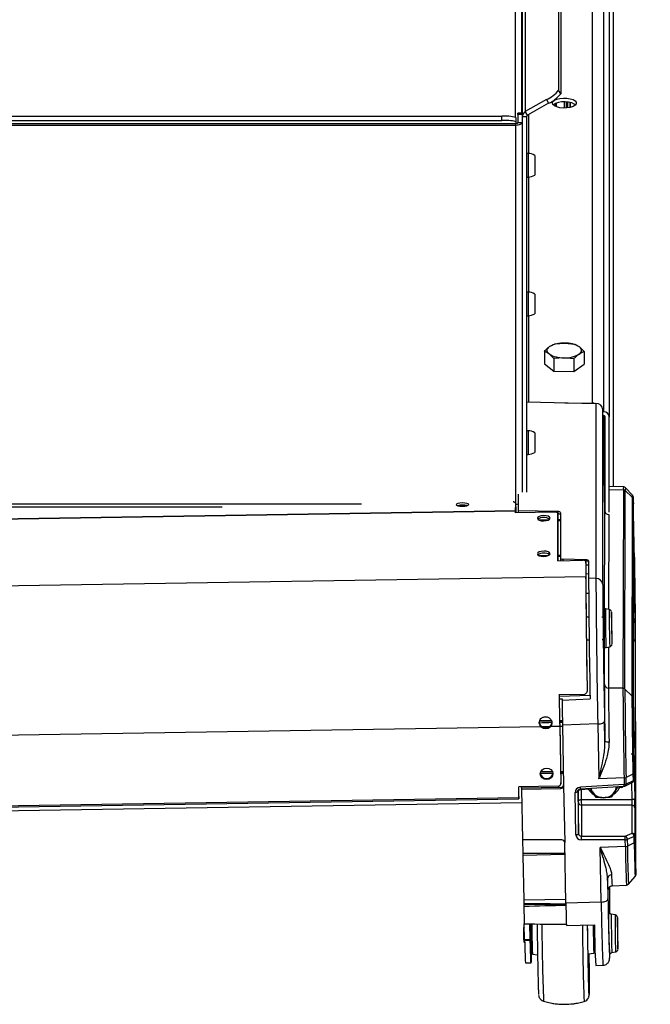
# Model space of a CAD drawing. Header units: millimetres. Extents: x 0 to 420, y 0 to 297.
# Tile 26 of 30: x 313 to 325, y 176 to 195. Entities that reach past the tile are written whole.
import ezdxf

# ---------------------------------------------------------------- set-up
doc = ezdxf.new("R2010")
doc.units = ezdxf.units.MM
doc.layers.add('QUOTE', color=174, linetype='Continuous')
doc.styles.add('SLDTEXTSTYLE3', font='TXT', dxfattribs={"width": 0.75})
doc.dimstyles.new('SLDDIMSTYLE0', dxfattribs={"dimtxt": 3, "dimasz": 3, "dimexe": 0, "dimexo": 0.0625, "dimgap": 0.75, "dimtad": 1, "dimlfac": 18.131026, "dimrnd": 1e-09, "dimzin": 12, "dimdsep": 46, "dimtxsty": 'SLDTEXTSTYLE3', "dimsah": 1, "dimcen": 0.09, "dimadec": 0, "dimazin": 3, "dimtfac": 1, "dimtdec": 3, "dimtofl": 0, "dimtmove": 0, "dimatfit": 3, "dimfxl": 0, "dimfrac": 2, "dimtolj": 1, "dimtzin": 12, "dimarcsym": 0})

# ---------------------------------------------------------------- blocks, each defined once
blk = doc.blocks.new('_D')
at = {"layer": 'QUOTE'}
for p, q in [((292.102, 196.901), (322.547, 196.901)), ((322.547, 196.901), (376.837, 196.901))]:
    blk.add_line(p, q, dxfattribs=at)
for points in [[(292.102, 196.901), (295.102, 196.401), (295.102, 197.401)], [(322.547, 196.901), (319.547, 197.401), (319.547, 196.401)]]:
    blk.add_solid(points, dxfattribs=at)
at = {"layer": 'QUOTE', "insert": (370.187, 200.768), "char_height": 3, "attachment_point": 1, "style": 'SLDTEXTSTYLE3'}
blk.add_mtext('552', dxfattribs=at)

msp = doc.modelspace()

# ---------------------------------------------------------------- linework, layer by layer
at = {"color": 7, "linetype": 'Continuous', "lineweight": 25}
for p, q in [((322.35403, 254.17808), (322.35403, 193.13288)), ((322.47577, 228.62503), (322.47577, 193.21322)), ((322.48522, 228.59054), (322.48522, 193.21322)), ((324.09138, 223.43739), (324.09138, 187.34435)), ((324.20169, 223.43739), (324.20169, 187.24437)), ((324.28778, 185.87097), (324.28778, 223.43739)), ((323.20839, 198.30214), (323.20839, 193.66355)), ((323.24975, 198.23173), (323.24975, 193.59314)), ((322.55359, 197.98165), (322.55359, 193.241)), ((322.49192, 197.87667), (322.49192, 193.13602)), ((323.87077, 187.51124), (323.87077, 195.97377)), ((323.24975, 193.59314), (323.20839, 193.66355)), ((322.96956, 193.47702), (322.55359, 193.241)), ((323.01093, 193.40661), (322.59496, 193.1706)), ((322.96956, 193.47702), (323.01093, 193.40661)), ((323.14549, 193.40129), (323.14549, 193.34327)), ((323.15928, 193.40721), (323.15928, 193.33735)), ((323.31352, 193.43382), (323.31352, 193.31073)), ((323.32326, 193.43384), (323.32326, 193.31072)), ((323.36464, 193.43198), (323.36464, 193.31258)), ((323.38412, 193.42998), (323.38412, 193.31458)), ((323.4255, 193.42309), (323.4255, 193.32147)), ((323.43524, 193.42087), (323.43524, 193.32369)), ((292.5563, 193.14922), (322.09279, 193.14922)), ((322.09279, 193.0668), (322.09279, 193.14922)), ((322.36856, 193.12518), (322.36856, 193.04277)), ((322.49192, 193.21322), (322.40918, 193.21322)), ((322.40918, 193.18738), (322.40918, 193.21322)), ((322.49192, 193.18738), (322.40918, 193.18738)), ((322.40918, 193.18738), (322.40918, 193.02973)), ((322.57465, 193.13602), (322.49192, 193.13602)), ((322.49192, 193.13602), (322.49192, 185.76439)), ((322.59496, 193.1706), (322.55359, 193.241)), ((322.57465, 193.13602), (322.57465, 185.76308)), ((322.61527, 193.18212), (322.61527, 192.42041)), ((322.36856, 193.0009), (292.28053, 193.0009)), ((292.28053, 192.9776), (322.36856, 192.9776)), ((292.5563, 193.0668), (322.09279, 193.0668)), ((322.36856, 193.04277), (322.36856, 193.0009)), ((322.36856, 192.9776), (322.36856, 193.0009)), ((322.36856, 185.5296), (322.36856, 192.9776)), ((322.40918, 193.02973), (322.49192, 193.02973)), ((322.60774, 192.42033), (322.57465, 192.42033)), ((322.60774, 192.42033), (322.60774, 191.95497)), ((322.74011, 192.38069), (322.74011, 191.99461)), ((322.57465, 191.95497), (322.60774, 191.95497)), ((322.61527, 191.95489), (322.61527, 189.69614)), ((322.60774, 189.69606), (322.57465, 189.69606)), ((322.60774, 189.69606), (322.60774, 189.2307)), ((322.74011, 189.65642), (322.74011, 189.27034)), ((322.57465, 189.2307), (322.60774, 189.2307)), ((322.61527, 189.23062), (322.61527, 187.53837)), ((323.1331, 188.6768), (323.32897, 188.69174)), ((323.32897, 188.69174), (323.52485, 188.67204)), ((323.52485, 188.67204), (323.61792, 188.61648)), ((322.92747, 188.53579), (322.92747, 188.28652)), ((323.02054, 188.48023), (322.92747, 188.53579)), ((323.1136, 188.39003), (323.02054, 188.48023)), ((323.61792, 188.61648), (323.71098, 188.52628)), ((323.71098, 188.52628), (323.71098, 188.27701)), ((322.92747, 188.28652), (323.1136, 188.14076)), ((323.30948, 188.40498), (323.1136, 188.39003)), ((323.1136, 188.39003), (323.1136, 188.14076)), ((323.50536, 188.38528), (323.30948, 188.40498)), ((323.50536, 188.38528), (323.50536, 188.136)), ((323.50536, 188.136), (323.71098, 188.27701)), ((323.1136, 188.14076), (323.50536, 188.136)), ((322.57465, 187.53931), (323.93966, 187.50766)), ((323.33208, 187.52175), (323.88544, 187.51095)), ((323.88544, 187.51095), (323.88544, 187.50891)), ((323.93966, 187.50766), (323.93966, 184.06913)), ((324.07512, 183.94636), (324.07512, 187.38391)), ((324.11334, 185.3994), (324.07512, 187.38391)), ((324.09138, 187.34435), (324.07588, 187.34435)), ((324.09138, 187.26937), (324.07732, 187.26937)), ((324.09138, 187.26937), (324.09138, 186.53921)), ((324.11896, 185.37484), (324.11896, 187.24437)), ((324.20169, 185.37353), (324.20169, 187.24437)), ((322.60774, 186.9718), (322.57465, 186.9718)), ((322.60774, 186.9718), (322.60774, 186.50643)), ((322.74011, 186.93215), (322.74011, 186.54608)), ((322.57465, 186.50643), (322.60774, 186.50643)), ((324.11485, 185.38635), (324.1157, 185.81565)), ((324.1157, 185.81565), (324.11896, 185.81559)), ((324.11896, 185.8742), (324.11695, 185.87423)), ((324.48044, 185.86729), (324.20169, 185.87262)), ((324.20169, 185.81423), (324.47922, 185.80967)), ((324.47922, 185.80967), (324.47146, 181.9104)), ((324.51017, 181.89483), (324.51793, 185.79411)), ((324.51793, 185.79411), (324.6554, 185.66255)), ((324.65639, 185.7078), (324.51917, 185.85038)), ((322.41741, 185.39852), (322.41741, 185.72321)), ((324.6554, 185.66255), (324.64764, 181.76327)), ((324.66311, 181.72876), (324.67087, 185.62804)), ((322.36281, 185.38755), (292.14298, 184.90949)), ((322.36286, 185.39676), (292.14302, 184.91869)), ((319.33192, 185.5296), (292.28053, 185.5296)), ((292.28053, 185.47561), (316.59396, 185.47561)), ((322.36281, 185.35916), (322.36281, 185.38755)), ((322.36336, 185.35917), (322.36281, 185.38755)), ((323.13485, 185.37138), (322.36281, 185.35916)), ((322.36286, 185.39676), (322.36449, 185.53603)), ((322.36352, 185.35917), (322.36286, 185.39676)), ((322.36367, 185.35918), (322.36524, 185.49341)), ((322.36524, 185.49341), (322.36449, 185.53603)), ((322.36856, 185.5296), (322.3646, 185.5296)), ((322.36504, 185.47561), (322.36856, 185.47561)), ((322.36856, 185.47561), (322.36856, 185.5296)), ((322.36856, 185.47561), (322.36856, 185.35925)), ((323.1904, 185.38344), (322.41741, 185.39852)), ((322.41815, 185.36004), (322.41741, 185.39852)), ((323.1904, 185.38344), (323.19126, 185.33904)), ((323.2451, 185.35927), (323.2451, 184.46986)), ((324.1091, 183.268), (324.11334, 185.3994)), ((322.99756, 185.21379), (322.83149, 185.21097)), ((323.19, 185.34894), (323.19, 184.41657)), ((323.19077, 185.30896), (323.19, 185.34894)), ((323.19126, 185.33904), (323.19019, 185.33901)), ((323.19077, 184.41659), (323.19077, 185.30896)), ((323.2451, 185.21799), (323.19077, 185.21707)), ((323.19077, 185.20417), (323.2451, 185.20583)), ((324.19461, 185.32513), (324.1909, 183.45829)), ((324.71029, 183.80634), (324.68058, 185.34892)), ((324.67754, 184.67185), (324.67242, 182.09993)), ((324.67774, 184.69192), (324.6777, 184.69168)), ((322.99756, 184.51451), (322.83149, 184.51169)), ((323.19, 184.41657), (323.68631, 184.42443)), ((323.2451, 184.51872), (323.19077, 184.51779)), ((323.19077, 184.5049), (323.2451, 184.50656)), ((323.2451, 184.46986), (323.24592, 184.42761)), ((323.74268, 184.43541), (323.29932, 184.4457)), ((323.29985, 184.41831), (323.29932, 184.4457)), ((323.74311, 184.41284), (323.73516, 184.41271)), ((323.74146, 184.40199), (323.74146, 184.09897)), ((323.74215, 184.36593), (323.74146, 184.40199)), ((323.74268, 184.43541), (323.74311, 184.41284)), ((323.79689, 184.41125), (323.79689, 184.07139)), ((324.68372, 184.49419), (324.70715, 183.27788)), ((323.74215, 184.33313), (323.79689, 184.33362)), ((323.74223, 184.32921), (323.74223, 184.05899)), ((323.74146, 184.09897), (290.76434, 183.57728)), ((323.74223, 184.05899), (323.74146, 184.09897)), ((323.79689, 184.15426), (323.74223, 184.15593)), ((323.93966, 184.06913), (323.79689, 184.07139)), ((323.79814, 183.77462), (323.74339, 183.77416)), ((324.07944, 183.52223), (324.07927, 183.52199)), ((324.20032, 183.45678), (324.12581, 183.4687)), ((323.80245, 183.30614), (323.74765, 183.30528)), ((324.72776, 178.37221), (324.72, 183.07697)), ((323.75295, 182.86407), (323.80778, 182.86494)), ((324.10655, 181.99017), (324.10836, 182.89738)), ((324.67393, 182.85968), (324.67614, 182.859)), ((324.67858, 181.3753), (324.67614, 182.859)), ((324.13777, 182.71272), (324.21186, 182.72699)), ((324.18943, 182.72267), (324.18783, 181.91506)), ((324.71333, 182.81361), (324.71844, 179.71039)), ((324.47146, 181.9104), (324.18783, 181.91506)), ((324.64764, 181.76327), (324.51017, 181.89483)), ((323.21721, 181.78624), (323.71352, 181.79409)), ((323.82431, 181.77016), (323.21821, 181.7465)), ((323.27418, 181.70111), (323.27418, 181.67559)), ((323.76799, 181.85468), (323.76775, 181.84967)), ((322.86029, 181.1529), (291.72251, 180.66031)), ((322.82726, 181.23494), (322.82725, 181.22843)), ((323.06832, 181.26159), (322.83415, 181.26033)), ((322.86029, 181.17155), (322.86029, 181.1529)), ((323.01864, 181.15349), (322.88684, 181.15189)), ((323.04526, 181.17447), (323.04526, 181.15582)), ((323.2285, 181.15872), (323.04526, 181.15582)), ((323.07541, 181.2412), (323.0754, 181.23271)), ((323.28165, 181.26274), (323.22688, 181.26244)), ((323.2285, 181.15872), (323.2285, 181.17737)), ((323.2285, 181.17737), (323.25016, 180.05284)), ((323.2285, 181.15872), (323.25016, 180.0342)), ((323.28368, 181.1567), (323.22891, 181.15604)), ((323.97723, 181.20821), (323.2831, 181.18698)), ((323.2831, 181.18698), (323.30608, 179.9936)), ((323.97723, 181.20821), (323.99793, 180.13366)), ((324.11802, 180.86699), (324.11029, 181.26855)), ((324.68488, 180.65892), (324.68488, 180.10962)), ((324.68728, 180.59229), (324.70358, 179.74592)), ((322.84781, 180.23199), (323.0942, 180.23854)), ((323.08946, 180.26202), (322.85129, 180.26074)), ((323.0862, 180.27061), (322.8552, 180.27115)), ((323.30076, 180.27011), (323.24597, 180.27024)), ((323.30089, 180.26316), (323.24612, 180.26286)), ((323.24651, 180.24259), (323.30126, 180.24405)), ((324.49427, 180.14884), (323.99793, 180.13366)), ((324.49427, 180.14884), (324.49679, 180.01791)), ((324.66762, 180.22015), (324.53268, 180.15685)), ((324.5352, 180.02591), (324.53268, 180.15685)), ((324.66762, 180.22015), (324.67006, 180.09349)), ((324.68488, 180.10962), (324.68244, 180.23628)), ((323.19598, 179.98335), (322.42394, 179.97113)), ((322.42793, 179.76372), (322.42394, 179.97113)), ((322.42793, 179.78237), (322.4243, 179.97114)), ((322.42793, 179.7847), (322.42434, 179.97114)), ((322.42793, 179.80335), (322.4247, 179.97114)), ((322.47998, 179.94718), (322.4795, 179.97201)), ((323.25238, 179.96266), (322.47998, 179.94718)), ((322.47998, 179.94718), (322.47998, 179.93053)), ((322.47998, 179.93053), (323.25238, 179.94316)), ((323.25016, 180.0342), (323.25016, 180.05284)), ((323.25238, 179.96266), (323.25238, 179.94316)), ((323.30608, 179.9936), (323.3275, 178.88184)), ((324.49679, 180.01791), (323.63579, 179.9643)), ((323.6373, 179.93251), (324.4983, 179.98612)), ((323.87063, 179.87215), (323.82526, 179.94422)), ((324.369, 179.97807), (324.31147, 179.87912)), ((324.43562, 179.95974), (324.40418, 179.95803)), ((324.43562, 179.95974), (324.43562, 179.98222)), ((324.51958, 179.99186), (324.65444, 180.05943)), ((324.67006, 180.09349), (324.5352, 180.02591)), ((324.65036, 179.72178), (324.64396, 180.05418)), ((292.2081, 179.28565), (322.42793, 179.76372)), ((322.42789, 179.7847), (322.42793, 179.7847)), ((322.42793, 179.7847), (322.42793, 179.80335)), ((322.42793, 179.78237), (322.42793, 179.76372)), ((322.47998, 179.93053), (322.49923, 178.93095)), ((323.54732, 179.0279), (323.53127, 179.86114)), ((323.58449, 179.88528), (323.60054, 179.05204)), ((323.60006, 179.69871), (323.59594, 179.91281)), ((323.59906, 179.90779), (323.61184, 179.90844)), ((323.79237, 179.92479), (323.64954, 179.91703)), ((323.64954, 179.91703), (323.65328, 179.72285)), ((323.94633, 179.76403), (323.87063, 179.87215)), ((324.31147, 179.87912), (324.24022, 179.76868)), ((292.1732, 179.18544), (322.48509, 179.66497)), ((292.20884, 179.25859), (322.42867, 179.73666)), ((323.60054, 179.05204), (323.60054, 179.66209)), ((323.65328, 179.72285), (324.65036, 179.72178)), ((323.65473, 179.61298), (323.65473, 179.00451)), ((324.6518, 179.61192), (323.65473, 179.61298)), ((324.6518, 179.06262), (324.6518, 179.61192)), ((324.70599, 179.56281), (324.70599, 179.01351)), ((323.65473, 179.00451), (324.51678, 179.00359)), ((324.51678, 179.00359), (324.6518, 179.06262)), ((324.69117, 178.99738), (324.55615, 178.93835)), ((324.69361, 178.87072), (324.69117, 178.99738)), ((324.70599, 179.01351), (324.70843, 178.88685)), ((323.27187, 178.93136), (322.49923, 178.93095)), ((322.49955, 178.93095), (322.50453, 178.67271)), ((323.35048, 177.68846), (323.3275, 178.88184)), ((324.51774, 178.93034), (323.65569, 178.93126)), ((324.52026, 178.79941), (324.02392, 178.78423)), ((324.04461, 177.70968), (324.02392, 178.78423)), ((324.52026, 178.79941), (324.51774, 178.93034)), ((324.55615, 178.93835), (324.55867, 178.80741)), ((324.69361, 178.87072), (324.55867, 178.80741)), ((322.50453, 178.67271), (323.33156, 178.67079)), ((322.50453, 178.67271), (322.50501, 178.65938)), ((323.3317, 178.66383), (322.50501, 178.65938)), ((322.50501, 178.65938), (322.50549, 178.62274)), ((323.33206, 178.64472), (322.50549, 178.62274)), ((322.50549, 178.62274), (322.52233, 177.7481)), ((324.57916, 178.06229), (324.71181, 178.20913)), ((324.16993, 178.17159), (324.17767, 177.77003)), ((324.17234, 178.08827), (324.16993, 178.17159)), ((324.21284, 177.48513), (324.21284, 178.01356)), ((324.25766, 178.02975), (324.54096, 178.04414)), ((323.34914, 177.75813), (322.52233, 177.7481)), ((322.52381, 177.67235), (322.52426, 177.6598)), ((323.35095, 177.66425), (322.52426, 177.6598)), ((322.52426, 177.6598), (322.52467, 177.62862)), ((324.04461, 177.70968), (323.35048, 177.68846)), ((324.31583, 177.4593), (324.24132, 177.47123)), ((322.53924, 176.97524), (322.5334, 177.27829)), ((322.64953, 176.97699), (322.64373, 177.27808)), ((322.67099, 177.27803), (322.65459, 177.2611)), ((322.66706, 177.27803), (322.66714, 177.27405)), ((322.53453, 177.21984), (322.51762, 177.20239)), ((322.52194, 176.92942), (322.54082, 176.91113)), ((322.53924, 176.97524), (322.64953, 176.97699)), ((322.64998, 176.95627), (322.53969, 176.95452)), ((322.66069, 176.87508), (322.68633, 176.85024)), ((322.67016, 176.8659), (322.67016, 176.72138)), ((323.90192, 176.86713), (323.92031, 176.86742)), ((322.69133, 176.68249), (322.79357, 176.67518)), ((323.78845, 176.68968), (323.90454, 176.70169)), ((324.25328, 176.71524), (324.32737, 176.72952)), ((322.55631, 176.51549), (322.6666, 176.51723)), ((323.93608, 176.45959), (324.07867, 176.46683)), ((323.80456, 176.02549), (323.80491, 176.02549))]:
    msp.add_line(p, q, dxfattribs=at)
at = {"color": 7, "linetype": 'Continuous', "lineweight": 25, "flags": 128}
for points in [[(323.08482, 193.40977), (323.09524, 193.43897), (323.12555, 193.46557), (323.17308, 193.48722), (323.23359, 193.50198), (323.30171, 193.50856), (323.37139, 193.50635), (323.43643, 193.49556), (323.49106, 193.47715), (323.53042, 193.45275), (323.55101, 193.42453), (323.55101, 193.395), (323.53042, 193.36679), (323.49106, 193.34239), (323.43643, 193.32398), (323.37139, 193.31319), (323.30171, 193.31098), (323.23359, 193.31755), (323.17308, 193.33232), (323.12555, 193.35396), (323.09524, 193.38057), (323.08482, 193.40977)], [(323.5362, 193.37228), (323.5129, 193.39059), (323.46538, 193.41224), (323.40486, 193.42701), (323.33674, 193.43358), (323.26707, 193.43137), (323.20202, 193.42058), (323.1474, 193.40217), (323.10804, 193.37777), (323.10226, 193.37228)], [(322.36856, 192.9776), (322.39262, 192.9786), (322.41576, 192.98157), (322.43709, 192.98639), (322.45578, 192.99287), (322.47113, 193.00077), (322.48253, 193.00978), (322.48955, 193.01956), (322.49192, 193.02973)], [(322.36856, 193.01256), (322.37648, 193.01289), (322.3841, 193.01387), (322.39113, 193.01546), (322.39729, 193.01759), (322.40234, 193.0202), (322.40609, 193.02316), (322.4084, 193.02638), (322.40918, 193.02973)], [(323.02054, 188.48023), (323.00205, 188.49729), (322.98899, 188.51523), (322.98159, 188.53373), (322.97996, 188.55248), (322.98413, 188.57116), (322.99404, 188.58945), (323.00951, 188.60703), (323.03028, 188.62362)], [(323.60817, 188.4731), (323.62894, 188.48968), (323.64441, 188.50727), (323.65432, 188.52556), (323.6585, 188.54424), (323.65687, 188.56299), (323.64946, 188.58149), (323.6364, 188.59942), (323.61792, 188.61648)], [(321.31634, 185.48733), (321.36385, 185.49053), (321.40419, 185.49813), (321.43121, 185.50897), (321.4408, 185.52141), (321.4315, 185.53356), (321.40472, 185.54355), (321.36455, 185.54988), (321.31709, 185.55157), (321.26958, 185.54838), (321.22925, 185.54078), (321.20223, 185.52993), (321.19264, 185.51749), (321.20194, 185.50534), (321.22872, 185.49535), (321.26889, 185.48902), (321.31634, 185.48733)], [(322.36449, 185.53603), (322.35935, 185.54987), (322.34382, 185.56301), (322.31848, 185.57495), (322.31342, 185.57677)], [(324.67087, 185.62804), (324.67112, 185.65914), (324.67146, 185.6685)], [(324.67146, 185.6685), (324.67172, 185.67041), (324.67265, 185.66145), (324.67386, 185.63259), (324.67531, 185.58487), (324.67666, 185.5325)], [(323.19, 185.34894), (323.18894, 185.35347), (323.1858, 185.35779), (323.18071, 185.36174), (323.17385, 185.36517), (323.16549, 185.36793), (323.15596, 185.36994), (323.14561, 185.3711), (323.13485, 185.37138)], [(323.03835, 185.2533), (323.0289, 185.27322), (323.00201, 185.28981), (322.96175, 185.30055), (322.91427, 185.30379), (322.86679, 185.29904), (322.82654, 185.28704), (322.79964, 185.2696), (322.79019, 185.24938), (322.79964, 185.22946), (322.82654, 185.21287), (322.86679, 185.20214), (322.91427, 185.1989), (322.96175, 185.20364), (323.00201, 185.21564), (323.0289, 185.23308), (323.03835, 185.2533)], [(323.03835, 184.55403), (323.0289, 184.57395), (323.00201, 184.59054), (322.96175, 184.60127), (322.91427, 184.60451), (322.86679, 184.59977), (322.82654, 184.58776), (322.79964, 184.57032), (322.79019, 184.5501), (322.79964, 184.53018), (322.82654, 184.51359), (322.86679, 184.50286), (322.91427, 184.49962), (322.96175, 184.50437), (323.00201, 184.51637), (323.0289, 184.53381), (323.03835, 184.55403)], [(324.6778, 184.6952), (324.6777, 184.69165), (324.67754, 184.67185)], [(324.68118, 184.61265), (324.68037, 184.64438), (324.67944, 184.67475), (324.67867, 184.69312), (324.67808, 184.69883), (324.6778, 184.6952)], [(324.69543, 184.48698), (324.69708, 184.39749), (324.69865, 184.30355), (324.70008, 184.20925), (324.70131, 184.11874), (324.70228, 184.03595), (324.70295, 183.96452), (324.70329, 183.90755), (324.70329, 183.86754), (324.70295, 183.84625), (324.70228, 183.84459), (324.70131, 183.86264), (324.70008, 183.89962), (324.69865, 183.95391), (324.69708, 184.02312), (324.69543, 184.10425), (324.69379, 184.19375), (324.69222, 184.28769), (324.69079, 184.38198), (324.68956, 184.4725), (324.68859, 184.55528), (324.68792, 184.62672), (324.68757, 184.68369), (324.68757, 184.72369), (324.68792, 184.74499), (324.68823, 184.74833)], [(323.74146, 184.40199), (323.7404, 184.40652), (323.73726, 184.41084), (323.73216, 184.41479), (323.7253, 184.41822), (323.71695, 184.42098), (323.70741, 184.42299), (323.69707, 184.42415), (323.68631, 184.42443)], [(324.08093, 183.49495), (324.07998, 183.51681), (324.07944, 183.52223)], [(324.70715, 183.27788), (324.7065, 183.27432), (324.70459, 183.27083), (324.70146, 183.26748), (324.69717, 183.26435), (324.69183, 183.26152), (324.68557, 183.25904), (324.67852, 183.25699), (324.67472, 183.25613)], [(324.25664, 182.78217), (324.25624, 182.78461), (324.25623, 182.78463)], [(323.27418, 181.67559), (323.54559, 181.68879), (323.82547, 181.70241)], [(323.97723, 181.20821), (324.00343, 181.21008), (324.0285, 181.21402), (324.0515, 181.21989), (324.07159, 181.22746), (324.08804, 181.23646), (324.10025, 181.24656), (324.10775, 181.25739), (324.11029, 181.26855)], [(324.68728, 180.59229), (324.68627, 180.58782), (324.68488, 180.58544)], [(322.8465, 180.22779), (322.85512, 180.27097), (322.88131, 180.30788), (322.9211, 180.33289), (322.96842, 180.3422), (323.01606, 180.3344), (323.05679, 180.31066), (323.08439, 180.2746), (323.09466, 180.23171), (323.08604, 180.18853), (323.05985, 180.15162), (323.02007, 180.12661), (322.97275, 180.1173), (322.9251, 180.12511), (322.88438, 180.14885), (322.85678, 180.1849), (322.8465, 180.22779)], [(322.42793, 179.76372), (322.42825, 179.74897), (322.42851, 179.73948), (322.42869, 179.7367), (322.42875, 179.74105), (322.42869, 179.75187), (322.42851, 179.7675), (322.42825, 179.78558), (322.42793, 179.80335)], [(322.42793, 179.78237), (322.42795, 179.7815), (322.42797, 179.78094), (322.42798, 179.78078), (322.42798, 179.78103), (322.42798, 179.78167), (322.42797, 179.78259), (322.42795, 179.78365), (322.42793, 179.7847)], [(323.58449, 179.88528), (323.58348, 179.88082), (323.58048, 179.87649), (323.5756, 179.87244), (323.56902, 179.86884), (323.56098, 179.86581), (323.55178, 179.86347), (323.54175, 179.86189), (323.53127, 179.86114)], [(324.70358, 179.74592), (324.70257, 179.74146), (324.69957, 179.73713), (324.69469, 179.73308), (324.68811, 179.72948), (324.68007, 179.72645), (324.67087, 179.72411), (324.66084, 179.72253), (324.65036, 179.72178)], [(323.60006, 179.69871), (323.60107, 179.70318), (323.60408, 179.70751), (323.60896, 179.71155), (323.61554, 179.71515), (323.62358, 179.71818), (323.63278, 179.72052), (323.6428, 179.7221), (323.65328, 179.72285)], [(324.71844, 179.71039), (324.71839, 179.64393), (324.71798, 179.59651), (324.71723, 179.56887), (324.71614, 179.56145), (324.71611, 179.56151)], [(323.60054, 179.05204), (323.59953, 179.04758), (323.59653, 179.04325), (323.59165, 179.03921), (323.58507, 179.03561), (323.57703, 179.03258), (323.56783, 179.03023), (323.5578, 179.02865), (323.54732, 179.0279)], [(324.18084, 177.97873), (324.18083, 177.9784), (324.17992, 177.95077), (324.17861, 177.94742), (324.17692, 177.9684), (324.17489, 178.01334), (324.17255, 178.08147), (324.17234, 178.08827)], [(322.52233, 177.7481), (322.52252, 177.73856), (322.5227, 177.72903), (322.52288, 177.71953), (322.52307, 177.71004), (322.52325, 177.70059), (322.52344, 177.69115), (322.52362, 177.68174), (322.52381, 177.67235)], [(324.04461, 177.70968), (324.07081, 177.71156), (324.09588, 177.7155), (324.11888, 177.72136), (324.13897, 177.72893), (324.15542, 177.73794), (324.16763, 177.74804), (324.17513, 177.75887), (324.17767, 177.77003)], [(324.20173, 176.90979), (324.20011, 176.99829), (324.19856, 177.09119), (324.19716, 177.18415), (324.19598, 177.27283), (324.19506, 177.35308), (324.19446, 177.42114), (324.1942, 177.47384), (324.19428, 177.5087), (324.19472, 177.52411), (324.19548, 177.51934), (324.19588, 177.51174)], [(323.3594, 177.25122), (323.63097, 177.25583), (323.91102, 177.2606)], [(323.80165, 176.69104), (323.80245, 176.62761), (323.80392, 176.5015), (323.8051, 176.38627), (323.80595, 176.28408), (323.80648, 176.19682), (323.80667, 176.12613), (323.80651, 176.07332), (323.806, 176.03937), (323.80517, 176.02492), (323.80402, 176.03023), (323.80257, 176.05521), (323.80085, 176.09939), (323.7989, 176.16195), (323.79674, 176.24172), (323.79443, 176.33722), (323.792, 176.44667), (323.78949, 176.56802), (323.78697, 176.69903), (323.78446, 176.83724), (323.78202, 176.98008), (323.77969, 177.1249), (323.77767, 177.25931)], [(323.80165, 176.69104), (323.80244, 176.62809), (323.8039, 176.50211), (323.80508, 176.387), (323.80594, 176.28491), (323.80646, 176.19775), (323.80665, 176.12713), (323.80649, 176.07437), (323.80599, 176.04046), (323.80515, 176.02602), (323.804, 176.03133), (323.80255, 176.05628), (323.80084, 176.10042), (323.79889, 176.16291), (323.79674, 176.2426), (323.79442, 176.338), (323.79199, 176.44733), (323.78949, 176.56856), (323.78697, 176.69943), (323.78446, 176.8375), (323.78203, 176.98019), (323.7797, 177.12486), (323.77768, 177.25935)], [(323.90491, 176.79612), (323.90516, 176.74714), (323.90507, 176.71524), (323.90465, 176.70202), (323.90391, 176.70813), (323.90291, 176.73328), (323.90167, 176.77621), (323.90028, 176.83475), (323.89879, 176.90598), (323.89728, 176.98632), (323.89584, 177.07175), (323.89452, 177.15798), (323.89339, 177.24068), (323.89314, 177.26156)], [(324.36235, 177.40547), (324.36226, 177.40571), (324.36184, 177.39622), (324.36176, 177.36781), (324.36181, 177.35371)], [(322.67016, 176.72138), (322.66998, 176.64047), (322.66943, 176.57945), (322.66852, 176.53891), (322.66726, 176.51923), (322.66565, 176.52061), (322.66373, 176.54303), (322.66149, 176.58628), (322.65898, 176.64994), (322.6562, 176.73339), (322.65319, 176.83583), (322.64998, 176.95627)], [(323.90425, 176.86716), (323.90433, 176.85972), (323.90491, 176.79612)], [(324.20924, 176.68436), (324.209, 176.66612), (324.20864, 176.66033)], [(324.3712, 176.79794), (324.37174, 176.78713), (324.37216, 176.78476)]]:
    msp.add_lwpolyline(points, dxfattribs=at)
at = {"color": 7, "linetype": 'Continuous', "lineweight": 25}
for centre, radius, start, end in [((322.71948, 194.04335), 0.61909, 293.825416, 322.15892), ((322.76085, 193.97294), 0.61909, 293.825416, 322.15892), ((322.16121, 192.34016), 0.81194, 75.204055, 94.833806), ((322.61279, 193.13561), 0.12088, 119.323951, 179.80776), ((322.61446, 193.13589), 0.03981, 119.323951, 179.80776), ((322.16121, 192.25775), 0.81194, 75.204055, 94.833806), ((322.61381, 192.1998), 0.22062, 55.078105, 91.578169), ((322.61381, 192.1755), 0.22062, 268.421831, 304.921895), ((322.61381, 189.47553), 0.22062, 55.078105, 91.578169), ((322.61381, 189.45124), 0.22062, 268.421831, 304.921895), ((323.29741, 188.14128), 0.55137, 86.717902, 118.977986), ((323.35044, 188.18185), 0.51034, 58.391534, 92.410651), ((323.28801, 188.91487), 0.51034, 238.391534, 272.410651), ((323.34105, 188.95544), 0.55137, 266.717902, 298.977986), ((324.09631, 187.23894), 0.10552, 2.952141, 92.675337), ((324.09261, 187.24301), 0.02638, 2.952141, 92.675337), ((322.61381, 186.75126), 0.22062, 55.078105, 91.578169), ((322.61381, 186.72697), 0.22062, 268.421831, 304.921895), ((324.51951, 185.83636), 0.40434, 174.625479, 182.936534), ((324.87637, 185.83005), 0.39767, 174.625479, 182.936534), ((324.47864, 185.75231), 0.05737, 46.775313, 89.42218), ((324.87024, 185.81439), 0.3529, 174.150075, 183.294382), ((324.87745, 185.68029), 0.22276, 172.906709, 184.568655), ((324.62178, 185.62676), 0.0491, 1.49138, 46.798479), ((321.31376, 185.18232), 0.32666, 89.281321, 105.896372), ((321.33228, 185.1869), 0.32238, 76.066297, 92.565584), ((323.18875, 185.38848), 0.82594, 179.425837, 180.064557), ((322.36963, 185.79935), 0.26975, 269.771332, 280.202026), ((289.03489, 184.67945), 35.65197, 1.075954, 1.371051), ((322.89919, 185.10804), 0.15657, 84.190867, 129.333383), ((322.93074, 185.09199), 0.17253, 55.140255, 95.220609), ((302.13183, 184.07089), 22.55586, 1.075302, 1.376287), ((324.26469, 184.70445), 0.4258, 359.619881, 5.915053), ((305.26033, 184.14666), 19.43808, 1.00319, 1.636051), ((322.89919, 184.40877), 0.15657, 84.190867, 129.333382), ((322.93074, 184.39271), 0.17253, 55.140256, 95.220609), ((324.66813, 184.49588), 0.01568, 305.167633, 353.812902), ((493.47624, 184.9581), 169.73695, 180.2900043, 181.0493264), ((490.08231, 184.90093), 166.34222, 180.2900043, 181.0493264), ((499.56655, 185.00718), 175.77215, 180.3050386, 181.0773064), ((323.94351, 183.93727), 0.13191, 3.952045, 91.675433), ((520.64206, 185.22193), 196.70578, 180.335785, 181.169183), ((508.1879, 185.02538), 184.11594, 180.335785, 181.169183), ((271.89087, 182.7383), 52.83021, 0.367294, 1.158396), ((345.82898, 183.4606), 21.7498, 179.838278, 181.45781), ((342.28398, 183.40159), 18.15829, 179.78823, 181.485225), ((342.1972, 183.3765), 17.99706, 179.744417, 182.068231), ((340.72509, 183.36578), 16.4784, 179.869944, 181.406434), ((309.47111, 182.85696), 14.78571, 359.710174, 2.117144), ((291.08626, 182.59804), 33.62776, 0.367294, 1.158396), ((308.85007, 182.84821), 15.2669, 0.375375, 1.169039), ((305.37173, 182.76267), 19.30464, 0.28591, 0.840186), ((329.87376, 182.9418), 5.78764, 180.341867, 182.813511), ((330.47487, 182.9956), 6.3434, 180.583993, 182.555934), ((331.47832, 183.06005), 7.22734, 180.782647, 182.183998), ((324.66352, 182.81074), 0.04989, 3.302264, 75.352928), ((410.04053, 182.29969), 85.36834, 180.1340722, 181.8380675), ((409.12055, 182.29635), 85.01454, 180.2063549, 180.9633718), ((324.18622, 181.99484), 0.0798, 183.356446, 271.155371), ((404.18455, 182.20317), 79.99724, 180.2063549, 180.9633718), ((439.91372, 182.52448), 115.44389, 180.3047794, 181.1791354), ((324.47088, 181.85303), 0.05737, 46.775313, 89.42218), ((436.12849, 182.47119), 111.61981, 180.2958511, 181.1880637), ((585.16954, 186.18763), 261.98931, 180.9626088, 181.0998648), ((579.93072, 186.1057), 256.74952, 180.9626088, 181.0998648), ((425.24728, 182.29438), 100.60104, 180.3024845, 181.1814303), ((324.61403, 181.72748), 0.0491, 1.49138, 46.798479), ((421.9612, 182.24244), 97.29945, 180.3024845, 181.1814303), ((575.14459, 186.0271), 251.90799, 180.9897876, 181.1009381), ((322.95128, 181.26764), 0.13233, 226.56338, 315.249268), ((322.95128, 181.24899), 0.13233, 226.56338, 315.249268), ((324.17681, 181.03148), 0.17468, 250.331651, 277.169697), ((322.9706, 180.25928), 0.12533, 189.277715, 350.475476), ((324.49329, 180.24967), 0.10084, 270.557217, 292.99187), ((324.6617, 180.24045), 0.02115, 286.258999, 348.612891), ((323.19764, 180.03587), 0.05255, 268.189634, 358.176663), ((322.97752, 179.91724), 0.65995, 1.326263, 4.088973), ((324.06384, 180.10328), 0.32481, 209.865805, 240.139555), ((324.05199, 179.99308), 0.21798, 192.717878, 213.696573), ((324.11805, 180.09853), 0.31861, 299.338979, 338.33071), ((324.12884, 179.9918), 0.21459, 328.326877, 355.898039), ((324.49581, 180.11874), 0.10084, 270.557217, 292.99187), ((323.83853, 179.97085), 0.65995, 1.326263, 4.088973), ((324.49487, 180.04117), 0.05515, 273.563035, 296.612961), ((324.5012, 180.0209), 0.03437, 302.32654, 8.379126), ((324.62973, 180.10874), 0.05515, 296.612961, 0), ((324.63606, 180.08848), 0.03437, 302.32654, 8.379126), ((324.66414, 180.11379), 0.02115, 286.258999, 348.612891), ((324.08499, 180.02133), 0.26116, 214.835689, 271.816728), ((324.0936, 180.01946), 0.25916, 269.928109, 327.21419), ((323.65318, 179.66573), 0.05277, 183.952045, 271.675433), ((324.65335, 179.55918), 0.05277, 3.952045, 91.675433), ((324.67314, 179.70922), 0.04531, 1.481426, 38.388674), ((322.7018, 178.95536), 0.9542, 358.552763, 2.952205), ((323.56385, 178.95444), 0.9542, 358.552763, 2.952205), ((324.48317, 178.93881), 0.07298, 359.639745, 62.57895), ((324.65335, 179.00987), 0.05277, 3.952045, 91.675433), ((324.6182, 178.99784), 0.07298, 359.639745, 62.57895), ((324.68525, 179.01769), 0.02115, 286.258999, 348.612891), ((324.51676, 179.03117), 0.10084, 270.557217, 292.99187), ((324.51928, 178.90024), 0.10084, 270.557217, 292.99187), ((343.3084, 178.93637), 18.78864, 180.417676, 182.721893), ((342.62044, 178.93193), 18.0622, 180.394978, 182.759589), ((324.68769, 178.89102), 0.02115, 286.258999, 348.612891), ((342.05664, 179.01721), 17.36365, 180.48341, 182.667431), ((340.75479, 179.00371), 16.04679, 180.417281, 182.702757), ((324.24652, 178.1654), 0.07684, 88.154553, 175.377013), ((326.75294, 178.23785), 2.50394, 179.900425, 184.767186), ((323.46945, 178.32874), 1.25905, 356.279239, 1.978407), ((489.65541, 180.93188), 167.16338, 181.1322783, 181.2523815), ((503.70574, 181.14737), 180.38843, 181.0987028, 181.2376076), ((356.49312, 177.97703), 32.44961, 180.472064, 182.667505), ((357.3551, 178.08274), 33.17891, 180.540032, 182.547461), ((343.96255, 177.42156), 19.72129, 179.855702, 181.418195), ((342.19029, 177.37709), 17.87465, 179.736459, 182.076189), ((331.87679, 177.21393), 9.22233, 179.706969, 182.105679), ((344.48911, 177.41269), 21.81001, 180.353805, 181.91861), ((370.5163, 177.57204), 47.63952, 180.354069, 182.178028), ((376.65765, 177.68777), 52.98481, 180.466156, 182.089816), ((336.90774, 177.30236), 13.01311, 180.211434, 181.916674), ((340.87833, 177.39044), 16.96781, 180.438426, 183.14479), ((355.17612, 177.58238), 30.81516, 180.42517, 181.150119), ((307.62095, 176.83039), 16.75127, 359.843951, 1.967383), ((328.93507, 177.16739), 6.41755, 179.687538, 182.12511), ((325.96146, 177.03945), 3.42282, 181.074876, 181.421854), ((330.84927, 177.0493), 8.31012, 180.653495, 183.683005), ((326.07175, 177.0412), 3.42282, 181.074876, 181.421854), ((342.44997, 177.22764), 18.25101, 180.997893, 181.641832), ((329.61159, 176.9714), 5.36442, 180.405125, 182.736974), ((333.96533, 177.11431), 9.59934, 180.898025, 181.88863), ((324.50434, 176.69714), 0.29799, 178.540993, 187.096418), ((323.80601, 176.66358), 0.40678, 352.152215, 2.592365)]:
    msp.add_arc(centre, radius, start, end, dxfattribs=at)
for centre, major_axis, ratio, start_param, end_param in [((323.88303, 187.38602), (0.13786, -0.00284), 0.9061745, 1.39727153, 1.57203134), ((323.93725, 187.38274), (0.13779, -0.00567), 0.90590386, 0.05474529, 1.59063503), ((323.18992, 185.36014), (0.05518, -0.00106), 0.42229652, 0.0081309, 1.57020058), ((324.19605, 185.40015), (0.08268, -0.00313), 0.90683545, 3.1933707, 4.72926044), ((323.19078, 185.31572), (0.05513, 0.00159), 0.42245736, 6.27098007, 7.83304975), ((323.30028, 184.46899), (0.05518, -0.00106), 0.42229652, 3.14972355, 4.70306659), ((323.30105, 184.42892), (0.05513, 0.00159), 0.42245736, 3.12938741, 3.58219186), ((323.74172, 184.41212), (0.05518, -0.00106), 0.42229652, 0.0081309, 1.56147394), ((323.74215, 184.38951), (0.05513, 0.00159), 0.42245736, 6.27098007, 7.8243231), ((363.49521, 183.86632), (145.2765, 4.59804), 0.00638521, 4.4312684, 4.43166365), ((283.51287, 181.76582), (105.30456, 2.29514), 0.01420632, 5.09470192, 5.09720965), ((295.45004, 180.72732), (111.3077, -0.06505), 0.00516838, 1.32006872, 1.32220667), ((295.45004, 180.72732), (111.3077, -0.06505), 0.00516838, 1.31807286, 1.31858477), ((283.51287, 181.76582), (105.30456, 2.29514), 0.01420632, 5.09878337, 5.09934882), ((324.68729, 180.53382), (-0.00218, 0.13802), 0.00736883, 0.10099441, 0.43605635), ((324.68729, 180.53382), (-0.00218, 0.13802), 0.00736883, 5.14966331, 6.38417972), ((323.25094, 180.01263), (0.05514, -0.00114), 0.9061745, 4.75725722, 6.3193269), ((323.25094, 179.99313), (0.05512, -0.00227), 0.90590386, 4.77586091, 6.33793059), ((323.64157, 179.86452), (0.11, 0.00906), 0.90546478, 1.54870893, 3.08459867), ((324.43321, 180.00966), (0.055, 0.00453), 0.90546478, 4.68157494, 5.67759993), ((323.65147, 179.89381), (0.05511, 0.00265), 0.42207146, 1.58537565, 2.3528323), ((324.70358, 179.68776), (-0.00218, 0.13789), 0.00738259, 3.57808389, 5.14766224), ((323.60006, 179.68708), (-0.00044, 0.02758), 0.00738259, 3.57808389, 5.14766224), ((323.65521, 179.68795), (-0.00038, 0.08273), 0.02352546, 1.1352658, 2.70484415), ((324.64843, 179.68689), (-0.00224, 0.08273), 0.03826522, 3.57712967, 5.14670802), ((323.65761, 179.03128), (0.11, 0.00906), 0.90546478, 3.08459867, 4.62048842), ((323.65569, 179.05454), (0.05457, 0.00887), 0.90249452, 3.01341766, 4.5493074), ((323.27235, 178.88138), (0.05512, -0.00227), 0.90590386, 0.05474529, 1.61681497), ((283.60101, 177.18913), (105.34995, -0.06156), 0.00516838, 1.18390304, 1.19236948), ((295.49152, 178.5735), (111.25974, 2.42494), 0.01420632, 4.95750917, 4.965179), ((363.60494, 178.169), (145.36505, 0), 0.00638771, 4.42593696, 4.43186574)]:
    msp.add_ellipse(centre, major_axis=major_axis, ratio=ratio, start_param=start_param, end_param=end_param, dxfattribs=at)
for points, knots in [([(323.03028, 188.62362), (323.06293, 188.643), (323.09741, 188.66346), (323.1313, 188.67613), (323.1331, 188.6768)], [0, 0, 0, 0, 0.947025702, 1, 1, 1, 1]), ([(322.92747, 188.53579), (322.93447, 188.54273), (322.96841, 188.57635), (323.0029, 188.6027), (323.03028, 188.62362)], [0, 0, 0, 0, 0.20618569, 1, 1, 1, 1]), ([(323.60817, 188.4731), (323.58079, 188.45218), (323.5463, 188.42583), (323.51236, 188.39221), (323.50536, 188.38528)], [0, 0, 0, 0, 0.79381431, 1, 1, 1, 1]), ([(323.71098, 188.52628), (323.70919, 188.52561), (323.67529, 188.51294), (323.64082, 188.49248), (323.60817, 188.4731)], [0, 0, 0, 0, 0.052974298, 1, 1, 1, 1]), ([(324.52259, 185.8457), (324.52148, 185.84732), (324.51722, 185.85356), (324.50499, 185.86171), (324.49108, 185.86747), (324.48235, 185.86669), (324.48015, 185.86649)], [0, 0, 0, 0, 0.12316168, 0.47323047, 0.86741563, 1, 1, 1, 1]), ([(324.67666, 185.53194), (324.67656, 185.53614), (324.67592, 185.56371), (324.67485, 185.60208), (324.67356, 185.6439), (324.67248, 185.66514), (324.6721, 185.67219), (324.67112, 185.67895), (324.66989, 185.68458), (324.66685, 185.69295), (324.66302, 185.70087), (324.65884, 185.70472), (324.65811, 185.7054)], [0, 0, 0, 0, 0.0427465, 0.28060292, 0.51893303, 0.75888876, 0.88413466, 0.916509, 0.93692748, 0.95855977, 0.99270037, 1, 1, 1, 1]), ([(324.12596, 183.46875), (324.12003, 183.47024), (324.10921, 183.47295), (324.09688, 183.48225), (324.08951, 183.49054), (324.08694, 183.49565), (324.08619, 183.49714)], [0, 0, 0, 0, 0.35578629, 0.64944277, 0.89757927, 1, 1, 1, 1]), ([(324.24337, 183.42081), (324.2427, 183.42273), (324.24066, 183.42856), (324.23333, 183.43943), (324.22029, 183.45106), (324.20802, 183.45467), (324.2018, 183.4565)], [0, 0, 0, 0, 0.11320539, 0.3435215, 0.66784104, 1, 1, 1, 1]), ([(324.11379, 183.15987), (324.11363, 183.16807), (324.11316, 183.19206), (324.1124, 183.2249), (324.11175, 183.24623), (324.11141, 183.25385), (324.11114, 183.25758), (324.11079, 183.26081), (324.10984, 183.26631), (324.10712, 183.2754), (324.10033, 183.28765), (324.08785, 183.29965), (324.07197, 183.30761), (324.06085, 183.30775), (324.05611, 183.30782)], [0, 0, 0, 0, 0.10738436, 0.31436564, 0.52289546, 0.62981725, 0.66765593, 0.69074254, 0.71026579, 0.74707002, 0.80065731, 0.87208604, 0.94540673, 1, 1, 1, 1]), ([(324.06293, 182.87123), (324.06454, 182.87108), (324.07258, 182.87031), (324.08548, 182.8754), (324.09865, 182.88428), (324.10718, 182.89441), (324.11228, 182.90402), (324.11486, 182.91208), (324.11588, 182.91768), (324.11623, 182.92079), (324.11641, 182.9231), (324.11655, 182.92633), (324.11666, 182.93153), (324.11664, 182.94184), (324.11663, 182.94858)], [0, 0, 0, 0, 0.0306024, 0.15272596, 0.25020973, 0.33227363, 0.40122155, 0.45651876, 0.49406485, 0.5185628, 0.54581852, 0.59361966, 0.73443374, 1, 1, 1, 1]), ([(324.0975, 182.67948), (324.09874, 182.68239), (324.10188, 182.68974), (324.11163, 182.70072), (324.12447, 182.70973), (324.13464, 182.71138), (324.13877, 182.71205)], [0, 0, 0, 0, 0.17847501, 0.45069045, 0.77700658, 1, 1, 1, 1]), ([(324.21281, 182.72819), (324.21598, 182.72864), (324.22456, 182.72985), (324.23585, 182.73737), (324.24553, 182.7472), (324.25136, 182.75696), (324.25446, 182.76532), (324.2553, 182.76927), (324.25563, 182.77083)], [0, 0, 0, 0, 0.144226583, 0.390235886, 0.595358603, 0.768750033, 0.909189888, 1, 1, 1, 1]), ([(323.71352, 181.79409), (323.72099, 181.79566), (323.735, 181.79862), (323.75257, 181.81071), (323.76416, 181.82842), (323.7665, 181.84231), (323.76775, 181.84967)], [0, 0, 0, 0, 0.26791797, 0.50290739, 0.73630079, 1, 1, 1, 1]), ([(322.82725, 181.22843), (322.8294, 181.24467), (322.83342, 181.27502), (322.85548, 181.30904), (322.87923, 181.329), (322.90053, 181.34086), (322.92406, 181.34806), (322.94893, 181.35059), (322.97387, 181.34895), (322.99763, 181.34255), (323.01942, 181.33139), (323.04416, 181.31196), (323.06816, 181.27893), (323.07291, 181.24861), (323.0754, 181.23271)], [0, 0, 0, 0, 0.13339157, 0.24917048, 0.3133152, 0.37469721, 0.43601395, 0.49997115, 0.56370773, 0.62493612, 0.68638534, 0.75075628, 0.86932298, 1, 1, 1, 1]), ([(322.86029, 181.1529), (322.8521, 181.1645), (322.83579, 181.18759), (322.83008, 181.21486), (322.82725, 181.22843)], [0, 0, 0, 0, 0.50258036, 1, 1, 1, 1]), ([(322.86029, 181.17155), (322.8521, 181.1829), (322.83584, 181.20545), (322.83012, 181.23223), (322.82728, 181.24553)], [0, 0, 0, 0, 0.50359482, 1, 1, 1, 1]), ([(323.07543, 181.24983), (323.07308, 181.23624), (323.06839, 181.20917), (323.05295, 181.18601), (323.04526, 181.17447)], [0, 0, 0, 0, 0.5016831, 1, 1, 1, 1]), ([(323.0754, 181.23271), (323.07306, 181.21886), (323.06841, 181.1913), (323.05295, 181.16761), (323.04526, 181.15582)], [0, 0, 0, 0, 0.5025423, 1, 1, 1, 1]), ([(323.99793, 180.13366), (323.99806, 180.13418), (324.00203, 180.14997), (324.02246, 180.23195), (324.05885, 180.38336), (324.09364, 180.56819), (324.11539, 180.73016), (324.11714, 180.8214), (324.11802, 180.86699)], [0, 0, 0, 0, 0.002286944, 0.069096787, 0.356991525, 0.644703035, 0.822459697, 1, 1, 1, 1]), ([(324.19862, 180.85816), (324.19674, 180.81204), (324.19299, 180.71968), (324.15677, 180.55662), (324.09856, 180.37347), (324.03848, 180.22712), (324.00468, 180.14909), (323.99814, 180.13415), (323.99793, 180.13366)], [0, 0, 0, 0, 0.1795771, 0.35961414, 0.64534655, 0.93150145, 0.99778483, 1, 1, 1, 1]), ([(324.68491, 180.66687), (324.6849, 180.66674), (324.68489, 180.66645), (324.68474, 180.66464), (324.68416, 180.66034), (324.6822, 180.65226), (324.67677, 180.6405), (324.66601, 180.628), (324.65047, 180.61833), (324.63864, 180.617), (324.633, 180.61636)], [0, 0, 0, 0, 0.03194811, 0.07585984, 0.12156611, 0.22268893, 0.36930569, 0.58135802, 0.80030645, 1, 1, 1, 1]), ([(323.58449, 179.88547), (323.58462, 179.88814), (323.58499, 179.89594), (323.59059, 179.90868), (323.60333, 179.92145), (323.61949, 179.93002), (323.6315, 179.9317), (323.6373, 179.93251)], [0, 0, 0, 0, 0.13442008, 0.39204699, 0.6095788, 0.81152551, 1, 1, 1, 1]), ([(323.61184, 179.90844), (323.60945, 179.90736), (323.60508, 179.90539), (323.60078, 179.90518), (323.59843, 179.90793), (323.59747, 179.91122), (323.59731, 179.91387), (323.5973, 179.91414)], [0, 0, 0, 0, 0.28148428, 0.51648333, 0.75209967, 0.97445862, 1, 1, 1, 1]), ([(324.09327, 179.7603), (324.04661, 179.76061), (323.99734, 179.76095), (323.94889, 179.76388), (323.94633, 179.76403)], [0, 0, 0, 0, 0.9470257, 1, 1, 1, 1]), ([(324.24022, 179.76868), (324.23022, 179.76778), (324.1817, 179.76339), (324.1324, 179.76167), (324.09327, 179.7603)], [0, 0, 0, 0, 0.20618569, 1, 1, 1, 1]), ([(324.02392, 178.78423), (324.02415, 178.78376), (324.03126, 178.76924), (324.06799, 178.69473), (324.13336, 178.5667), (324.19775, 178.42889), (324.23918, 178.32114), (324.24573, 178.26849), (324.249, 178.2422)], [0, 0, 0, 0, 0.002215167, 0.068498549, 0.354653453, 0.640385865, 0.820422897, 1, 1, 1, 1]), ([(324.16993, 178.17159), (324.16751, 178.20366), (324.16264, 178.26822), (324.13576, 178.39352), (324.09402, 178.54859), (324.0523, 178.68812), (324.02864, 178.7682), (324.02407, 178.78372), (324.02392, 178.78423)], [0, 0, 0, 0, 0.17651637, 0.35529296, 0.64143251, 0.93090172, 0.99771301, 1, 1, 1, 1]), ([(324.71449, 178.21289), (324.7158, 178.2145), (324.7193, 178.21882), (324.72229, 178.2258), (324.72435, 178.232), (324.72545, 178.2371), (324.7262, 178.2424), (324.7267, 178.24916), (324.72723, 178.26284), (324.72765, 178.29334), (324.72781, 178.33294), (324.72777, 178.36283), (324.72776, 178.37142)], [0, 0, 0, 0, 0.01231922, 0.03294674, 0.05095978, 0.07226176, 0.10875177, 0.19110457, 0.37494848, 0.6264876, 0.89262656, 1, 1, 1, 1]), ([(324.18015, 177.95854), (324.18014, 177.95833), (324.1801, 177.9575), (324.18019, 177.96008), (324.1821, 177.96929), (324.18598, 177.98096), (324.1949, 177.99735), (324.21188, 178.01467), (324.23458, 178.02738), (324.25146, 178.0283), (324.25877, 178.0287)], [0, 0, 0, 0, 0.07642298, 0.30570831, 0.40082232, 0.48100305, 0.5873242, 0.72576258, 0.88114822, 1, 1, 1, 1]), ([(324.54114, 178.04423), (324.54787, 178.04527), (324.56005, 178.04717), (324.5739, 178.05654), (324.58136, 178.06411), (324.58349, 178.06783), (324.58366, 178.06813)], [0, 0, 0, 0, 0.39100381, 0.70713598, 0.97582428, 1, 1, 1, 1]), ([(324.2418, 177.47116), (324.23578, 177.47267), (324.22487, 177.47541), (324.21224, 177.48478), (324.20424, 177.49437), (324.2002, 177.50153), (324.19915, 177.50455), (324.19908, 177.50474)], [0, 0, 0, 0, 0.322479, 0.58353988, 0.80413346, 0.9874412, 1, 1, 1, 1]), ([(324.36132, 177.41518), (324.361, 177.4167), (324.36017, 177.42064), (324.35662, 177.43013), (324.34897, 177.44203), (324.33565, 177.45286), (324.32322, 177.45913), (324.31634, 177.45907), (324.31592, 177.45907)], [0, 0, 0, 0, 0.09383982, 0.24354161, 0.43477451, 0.70405904, 0.98156034, 1, 1, 1, 1]), ([(322.78371, 177.27782), (322.7843, 177.2366), (322.78603, 177.11591), (322.78936, 176.9112), (322.79341, 176.68016), (322.79741, 176.47265), (322.8012, 176.29322), (322.8048, 176.14014), (322.80759, 176.03744), (322.80967, 175.97219), (322.81158, 175.92251), (322.81298, 175.8911), (322.81356, 175.89423), (322.81359, 175.89437)], [0, 0, 0, 0, 0.06339898, 0.18563051, 0.30532201, 0.42023608, 0.52865586, 0.63707563, 0.7519897, 0.81191959, 0.87183488, 0.99406641, 1, 1, 1, 1]), ([(323.80657, 175.89399), (323.80651, 175.8936), (323.8059, 175.88979), (323.804, 175.93041), (323.801, 176.01559), (323.79755, 176.14296), (323.7939, 176.29789), (323.79006, 176.47993), (323.78671, 176.65371), (323.78399, 176.80524), (323.78124, 176.96511), (323.77872, 177.11937), (323.77714, 177.22916), (323.77672, 177.25831)], [0, 0, 0, 0, 0.0139568, 0.13759123, 0.25865649, 0.37488949, 0.48455365, 0.5942178, 0.7104508, 0.77106843, 0.8316715, 0.95530594, 1, 1, 1, 1]), ([(323.80036, 176.69091), (323.80045, 176.68376), (323.80125, 176.62221), (323.80231, 176.52176), (323.80297, 176.44239), (323.80329, 176.40386)], [0, 0, 0, 0, 0.06328256, 0.54526063, 1, 1, 1, 1]), ([(324.07989, 176.468), (324.09388, 176.46962), (324.12104, 176.47278), (324.15474, 176.49264), (324.17913, 176.51618), (324.19449, 176.54001), (324.20267, 176.55996), (324.20652, 176.57403), (324.20864, 176.58514), (324.20981, 176.59477), (324.21072, 176.60626), (324.2115, 176.62484), (324.21213, 176.65022), (324.21234, 176.6784), (324.21241, 176.68768)], [0, 0, 0, 0, 0.058740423, 0.114106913, 0.161405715, 0.202499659, 0.237223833, 0.265886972, 0.298643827, 0.353573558, 0.439995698, 0.612930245, 0.872575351, 1, 1, 1, 1]), ([(324.21366, 176.68338), (324.21472, 176.68582), (324.2177, 176.69269), (324.22716, 176.70323), (324.23997, 176.71226), (324.25014, 176.7139), (324.25426, 176.71457)], [0, 0, 0, 0, 0.15441248, 0.43470497, 0.7707034, 1, 1, 1, 1]), ([(324.32721, 176.73049), (324.33076, 176.73098), (324.33973, 176.73222), (324.35136, 176.73987), (324.36105, 176.74974), (324.36682, 176.75944), (324.36955, 176.76651), (324.37019, 176.76933), (324.37028, 176.76971)], [0, 0, 0, 0, 0.17017723, 0.42967781, 0.64604957, 0.82894987, 0.97709152, 1, 1, 1, 1]), ([(323.80503, 176.50382), (323.80567, 176.44752), (323.80704, 176.32814), (323.80781, 176.23294), (323.80821, 176.18263)], [0, 0, 0, 0, 0.47156161, 1, 1, 1, 1]), ([(323.80329, 176.40386), (323.80351, 176.36993), (323.80395, 176.30004), (323.8039, 176.22856), (323.80338, 176.1855), (323.80256, 176.18622), (323.80219, 176.18655)], [0, 0, 0, 0, 0.24726885, 0.509349, 0.78232486, 1, 1, 1, 1]), ([(323.70797, 175.75756), (323.71879, 175.76083), (323.74543, 175.7689), (323.77564, 175.79712), (323.7948, 175.82823), (323.80303, 175.85267), (323.80641, 175.87035), (323.80745, 175.88238), (323.80815, 175.89513), (323.80863, 175.91678), (323.80899, 175.95505), (323.80908, 176.00669), (323.80889, 176.07106), (323.80863, 176.1246), (323.80837, 176.15993), (323.80829, 176.16993)], [0, 0, 0, 0, 0.035144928, 0.086607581, 0.125132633, 0.150646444, 0.173701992, 0.2139572, 0.291980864, 0.421101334, 0.548088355, 0.702546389, 0.833211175, 0.952832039, 1, 1, 1, 1]), ([(323.80821, 176.18263), (323.80849, 176.13777), (323.80908, 176.04536), (323.80904, 175.96621), (323.80863, 175.92161), (323.80799, 175.89175), (323.80713, 175.89311), (323.80657, 175.89399)], [0, 0, 0, 0, 0.24007276, 0.49452579, 0.6272277, 0.75989771, 1, 1, 1, 1]), ([(322.81539, 175.87386), (322.81563, 175.87201), (322.8161, 175.86828), (322.81886, 175.85612), (322.82404, 175.84089), (322.83324, 175.82158), (322.85205, 175.79606), (322.87896, 175.77272), (322.90222, 175.76624), (322.91093, 175.76382)], [0, 0, 0, 0, 0.11381324, 0.22879629, 0.316544, 0.42595401, 0.60004785, 0.85039543, 1, 1, 1, 1]), ([(322.91078, 175.76331), (322.92889, 175.75727), (322.9815, 175.73973), (323.06508, 175.72242), (323.1658, 175.70708), (323.25203, 175.70024), (323.30867, 175.69987), (323.32948, 175.69974)], [0, 0, 0, 0, 0.13459231, 0.3909207, 0.6005213, 0.8532208, 1, 1, 1, 1]), ([(323.32948, 175.69974), (323.38235, 175.70175), (323.45685, 175.70458), (323.56606, 175.72127), (323.64006, 175.73575), (323.69132, 175.75163), (323.70819, 175.75686)], [0, 0, 0, 0, 0.41249346, 0.58120207, 0.86214665, 1, 1, 1, 1])]:
    msp.add_open_spline(points, degree=3, knots=knots, dxfattribs=at)

# ---------------------------------------------------------------- dimensions: what is measured, and where the dimension line sits
at = {"layer": 'QUOTE'}
dim = msp.add_linear_dim(base=(322.54707, 196.9011), p1=(292.10202, 185.87474), p2=(322.54707, 187.24437), dimstyle='SLDDIMSTYLE0', dxfattribs=at)
dim.commit()
dim.dimension.update_dxf_attribs({"geometry": '_D', "text_midpoint": (373.51159, 196.9011), "dimtype": 160})

doc.saveas('drawing.dxf')
